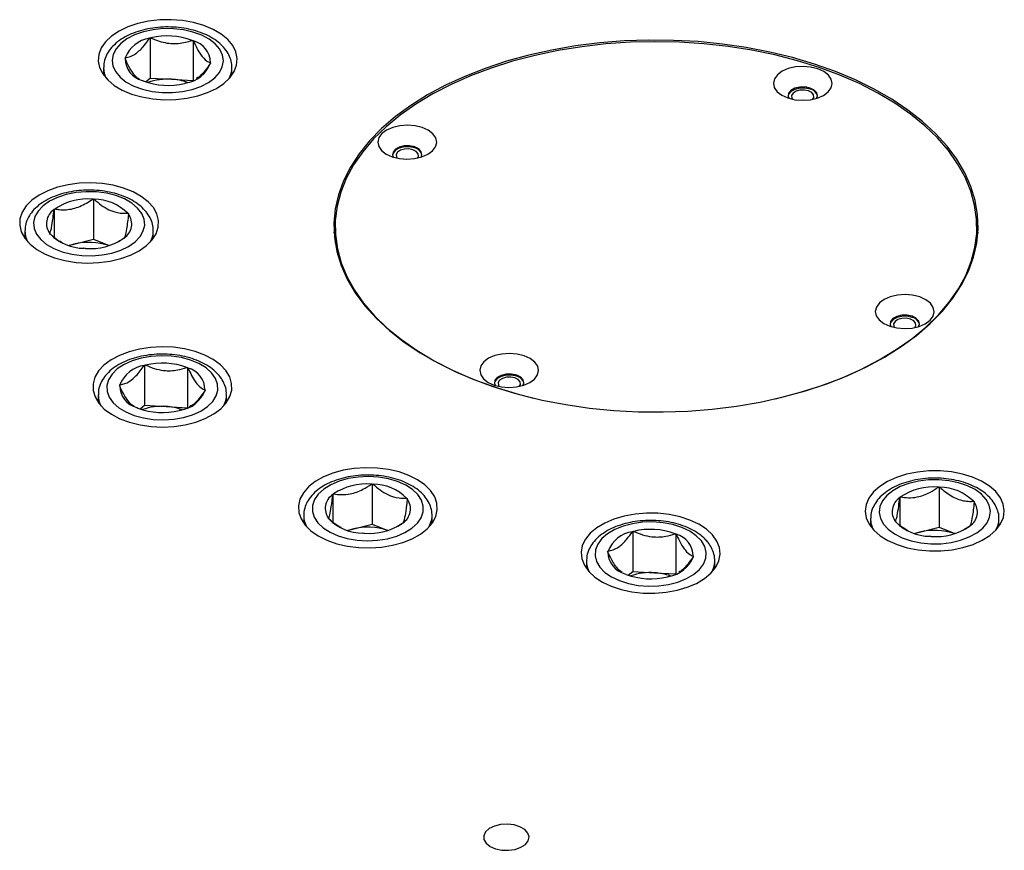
# Model space of a CAD drawing. Header units: millimetres. Extents: x 36 to 589, y 6 to 414.
# Tile 22 of 29: x 528 to 540, y 208 to 218. Entities that reach past the tile are written whole.
import ezdxf

# ---------------------------------------------------------------- set-up
doc = ezdxf.new("R2010")
doc.units = ezdxf.units.MM

msp = doc.modelspace()

# ---------------------------------------------------------------- linework, layer by layer
at = {"color": 7, "linetype": 'Continuous', "lineweight": 30}
for p, q in [((529.49165, 217.99103), (529.49823, 217.99628)), ((529.49823, 217.99628), (529.5094, 217.99562)), ((529.49823, 217.99628), (529.49823, 217.49547)), ((530.02313, 217.96533), (530.0343, 217.96467)), ((530.0343, 217.96467), (530.0389, 217.95876)), ((530.0343, 217.96467), (530.0343, 217.46421)), ((529.18277, 217.74408), (529.18935, 217.74934)), ((529.18738, 217.73817), (529.18277, 217.74408)), ((530.25492, 217.68086), (530.24834, 217.67561)), ((530.25032, 217.68678), (530.25492, 217.68086)), ((529.44096, 217.44968), (529.49823, 217.49547)), ((529.49823, 217.49547), (529.76627, 217.47966)), ((529.40339, 217.46027), (529.3988, 217.46619)), ((529.41457, 217.45961), (529.40339, 217.46027)), ((529.76627, 217.47966), (530.03357, 217.4639)), ((529.93946, 217.42866), (529.92829, 217.42932)), ((529.94604, 217.43392), (529.93946, 217.42866)), ((528.7831, 215.98482), (528.79334, 215.98747)), ((528.79334, 215.98747), (528.80245, 215.98368)), ((528.79334, 215.98747), (528.79334, 215.48666)), ((528.30057, 215.85366), (528.30171, 215.86011)), ((528.30171, 215.86011), (528.31196, 215.86276)), ((528.30171, 215.86011), (528.30171, 215.5098)), ((529.22111, 215.80916), (529.23022, 215.80536)), ((529.23022, 215.80536), (529.22907, 215.79891)), ((528.24696, 215.55064), (528.2481, 215.55709)), ((528.25606, 215.54685), (528.24696, 215.55064)), ((528.48564, 215.40694), (528.54752, 215.42298)), ((528.54752, 215.42298), (528.79334, 215.48666)), ((528.79334, 215.48666), (528.98753, 215.40571)), ((529.17546, 215.49589), (529.16521, 215.49324)), ((529.1766, 215.50235), (529.17546, 215.49589)), ((531.80494, 215.47596), (531.80556, 215.43525)), ((539.80431, 215.43525), (539.80494, 215.47596)), ((528.68383, 215.36853), (528.67473, 215.37233)), ((528.69408, 215.37119), (528.68383, 215.36853)), ((529.42455, 213.91171), (529.43113, 213.91697)), ((529.43113, 213.91697), (529.4423, 213.91631)), ((529.43113, 213.91697), (529.43113, 213.41615)), ((529.95603, 213.88602), (529.9672, 213.88536)), ((529.9672, 213.88536), (529.9718, 213.87944)), ((529.9672, 213.88536), (529.9672, 213.3849)), ((529.11567, 213.66476), (529.12225, 213.67002)), ((529.12028, 213.65885), (529.11567, 213.66476)), ((530.18782, 213.60155), (530.18124, 213.59629)), ((530.18322, 213.60746), (530.18782, 213.60155)), ((529.33629, 213.38095), (529.3317, 213.38687)), ((529.34747, 213.3803), (529.33629, 213.38095)), ((529.37385, 213.37036), (529.43113, 213.41615)), ((529.43113, 213.41615), (529.69917, 213.40035)), ((529.69917, 213.40035), (529.96647, 213.38459)), ((529.87236, 213.34934), (529.86119, 213.35)), ((529.87894, 213.3546), (529.87236, 213.34934)), ((532.25815, 212.43266), (532.2684, 212.43531)), ((532.2684, 212.43531), (532.27751, 212.43151)), ((532.2684, 212.43531), (532.2684, 211.9345)), ((539.32451, 212.39392), (539.33475, 212.39658)), ((539.33475, 212.39658), (539.34386, 212.39278)), ((539.33475, 212.39658), (539.33475, 211.89576)), ((531.77563, 212.3015), (531.77678, 212.30795)), ((531.77678, 212.30795), (531.78702, 212.3106)), ((531.77678, 212.30795), (531.77678, 211.95764)), ((532.69617, 212.257), (532.70528, 212.2532)), ((532.70528, 212.2532), (532.70414, 212.24675)), ((538.84198, 212.26276), (538.84312, 212.26922)), ((538.84312, 212.26922), (538.85337, 212.27187)), ((538.84312, 212.26922), (538.84312, 211.91764)), ((539.76252, 212.21826), (539.77163, 212.21447)), ((539.77163, 212.21447), (539.77048, 212.20802)), ((531.72202, 211.99848), (531.72316, 212.00494)), ((531.73113, 211.99469), (531.72202, 211.99848)), ((533.00951, 211.99182), (533.01321, 212.0234)), ((533.01321, 212.0234), (533.01365, 212.03875)), ((538.78837, 211.95975), (538.78951, 211.9662)), ((538.79748, 211.95595), (538.78837, 211.95975)), ((531.9607, 211.85479), (532.02259, 211.87082)), ((532.02259, 211.87082), (532.2684, 211.9345)), ((532.2684, 211.9345), (532.46259, 211.85355)), ((532.65052, 211.94374), (532.64028, 211.94108)), ((532.65167, 211.95019), (532.65052, 211.94374)), ((535.51064, 211.8385), (535.51722, 211.84376)), ((535.51722, 211.84376), (535.52839, 211.8431)), ((535.51722, 211.84376), (535.51722, 211.34295)), ((539.08894, 211.83208), (539.33475, 211.89576)), ((539.33475, 211.89576), (539.52894, 211.81482)), ((539.71687, 211.905), (539.70663, 211.90235)), ((539.71801, 211.91145), (539.71687, 211.905)), ((532.15889, 211.81638), (532.14979, 211.82017)), ((532.16914, 211.81903), (532.15889, 211.81638)), ((536.04211, 211.81281), (536.05329, 211.81215)), ((536.05329, 211.81215), (536.05789, 211.80624)), ((536.05329, 211.81215), (536.05329, 211.31169)), ((539.02705, 211.81605), (539.08894, 211.83208)), ((539.22524, 211.77764), (539.21614, 211.78144)), ((539.23549, 211.7803), (539.22524, 211.77764)), ((535.20176, 211.59156), (535.20834, 211.59682)), ((535.20636, 211.58564), (535.20176, 211.59156)), ((536.27391, 211.52834), (536.26733, 211.52308)), ((536.26931, 211.53426), (536.27391, 211.52834)), ((536.5377, 211.46456), (536.53783, 211.47285)), ((535.42238, 211.30775), (535.41778, 211.31366)), ((535.43355, 211.30709), (535.42238, 211.30775)), ((535.45994, 211.29716), (535.51722, 211.34295)), ((535.51722, 211.34295), (535.78525, 211.32714)), ((535.78525, 211.32714), (536.05255, 211.31138)), ((535.95845, 211.27614), (535.94728, 211.2768)), ((535.96503, 211.2814), (535.95845, 211.27614))]:
    msp.add_line(p, q, dxfattribs=at)
at = {"color": 7, "linetype": 'Continuous', "lineweight": 30, "flags": 128}
for points in [[(530.32583, 217.36624), (530.41937, 217.42878), (530.4938, 217.49936), (530.5471, 217.57605), (530.5778, 217.65676), (530.58507, 217.73928), (530.56872, 217.82137), (530.52918, 217.90079), (530.46754, 217.97537), (530.38547, 218.04307), (530.28523, 218.10205), (530.16953, 218.15071), (530.04154, 218.1877), (529.90475, 218.21203), (529.76288, 218.22303), (529.61982, 218.22039), (529.47946, 218.20421), (529.34562, 218.1749), (529.22197, 218.13328), (529.11187, 218.08048), (529.01833, 218.01793), (528.94389, 217.94735), (528.89059, 217.87066), (528.85989, 217.78995), (528.85262, 217.70743), (528.86898, 217.62534), (528.90851, 217.54592), (528.97015, 217.47134), (529.05222, 217.40364), (529.15247, 217.34466), (529.26817, 217.29601), (529.39616, 217.25902), (529.53295, 217.23469), (529.67481, 217.22369), (529.81788, 217.22632), (529.95824, 217.24251), (530.09207, 217.27181), (530.21573, 217.31343), (530.32583, 217.36624)], [(529.6484, 217.31429), (529.77634, 217.3136), (529.90232, 217.32649), (530.02205, 217.35252), (530.13146, 217.39081), (530.22682, 217.44006), (530.30488, 217.49858), (530.36298, 217.56439), (530.39915, 217.63524), (530.41215, 217.70872), (530.40154, 217.78232), (530.36768, 217.85355), (530.31173, 217.91997), (530.23559, 217.97933), (530.14185, 218.0296), (530.03371, 218.06907), (529.91484, 218.0964), (529.7893, 218.11065), (529.66136, 218.11135), (529.53538, 218.09846), (529.41564, 218.07242), (529.30623, 218.03413), (529.21087, 217.98488), (529.13281, 217.92636), (529.07471, 217.86056), (529.03855, 217.78971), (529.02555, 217.71623), (529.03615, 217.64262), (529.07001, 217.57139), (529.12596, 217.50497), (529.2021, 217.44561), (529.29585, 217.39534), (529.40399, 217.35587), (529.52286, 217.32854), (529.6484, 217.31429)], [(534.80223, 217.89551), (534.50744, 217.84461), (534.22025, 217.78084), (533.94237, 217.70456), (533.67542, 217.61622), (533.42096, 217.51635), (533.1805, 217.40552), (532.95544, 217.28439), (532.74709, 217.15368), (532.5567, 217.01414), (532.38536, 216.86659), (532.23409, 216.71191), (532.10378, 216.55099), (531.99519, 216.38479), (531.90895, 216.21428), (531.84558, 216.04046), (531.80544, 215.86434), (531.78877, 215.68697), (531.79568, 215.50939), (531.8261, 215.33263), (531.87988, 215.15773), (531.9567, 214.98573), (532.05609, 214.81762), (532.17749, 214.6544), (532.32017, 214.49702), (532.4833, 214.34641), (532.66593, 214.20344), (532.86697, 214.06898), (533.08526, 213.94378), (533.31951, 213.82861), (533.56834, 213.72412), (533.8303, 213.63093), (534.10384, 213.54959), (534.38737, 213.48058), (534.67922, 213.42431), (534.97768, 213.38109), (535.28098, 213.35119), (535.58737, 213.33479), (535.89503, 213.33196), (536.20216, 213.34275), (536.50696, 213.36707), (536.80764, 213.40479), (537.10243, 213.45569), (537.38961, 213.51947), (537.6675, 213.59575), (537.93445, 213.68409), (538.18891, 213.78396), (538.42937, 213.89479), (538.65444, 214.01591), (538.86278, 214.14663), (539.05317, 214.28617), (539.22451, 214.43372), (539.37577, 214.5884), (539.50609, 214.74931), (539.61468, 214.91551), (539.70092, 215.08603), (539.76429, 215.25985), (539.80443, 215.43596), (539.82109, 215.61333), (539.81419, 215.79092), (539.78377, 215.96768), (539.72999, 216.14257), (539.65317, 216.31458), (539.55378, 216.48269), (539.43238, 216.64591), (539.2897, 216.80329), (539.12657, 216.9539), (538.94394, 217.09686), (538.7429, 217.23133), (538.52461, 217.35652), (538.29036, 217.4717), (538.04153, 217.57619), (537.77957, 217.66938), (537.50602, 217.75071), (537.22249, 217.81972), (536.93065, 217.876), (536.63219, 217.91921), (536.32889, 217.94911), (536.0225, 217.96552), (535.71484, 217.96834), (535.40771, 217.95756), (535.10291, 217.93324), (534.80223, 217.89551)], [(537.83774, 217.628), (537.56807, 217.71199), (537.28804, 217.78383), (536.99932, 217.84307), (536.70359, 217.88939), (536.40258, 217.9225), (536.09807, 217.94221), (535.79183, 217.9484), (535.48568, 217.94105), (535.18139, 217.92019), (534.88077, 217.88594), (534.58557, 217.83851), (534.29752, 217.77817), (534.01832, 217.70528), (533.74961, 217.62027), (533.49296, 217.52363), (533.24987, 217.41593), (533.02178, 217.29781), (532.81002, 217.16995), (532.61584, 217.03311), (532.44037, 216.88809), (532.28465, 216.73574), (532.14958, 216.57696), (532.03597, 216.41268), (531.94447, 216.24385), (531.87563, 216.07148), (531.82985, 215.89657), (531.80739, 215.72015), (531.80839, 215.54326), (531.83285, 215.36693), (531.88062, 215.1922), (531.95141, 215.0201), (532.04482, 214.85162), (532.1603, 214.68777), (532.29716, 214.5295), (532.45461, 214.37774), (532.63172, 214.23339), (532.82746, 214.09729), (533.04066, 213.97024), (533.27008, 213.85298), (533.51439, 213.7462), (533.77213, 213.65054), (534.0418, 213.56654), (534.27898, 213.50475)], [(537.8208, 217.61142), (537.73272, 217.63305), (537.63794, 217.64079), (537.54293, 217.6341), (537.45414, 217.61343), (537.37766, 217.58021), (537.31867, 217.5367), (537.2812, 217.48585), (537.26781, 217.43113), (537.2794, 217.37628), (537.31519, 217.32503), (537.37273, 217.28088), (537.44812, 217.24682), (537.5362, 217.22519), (537.63097, 217.21746), (537.72599, 217.22415), (537.81477, 217.24481), (537.89126, 217.27804), (537.95024, 217.32155), (537.98771, 217.3724), (538.0011, 217.42711), (537.98952, 217.48197), (537.95372, 217.53321), (537.89618, 217.57737), (537.8208, 217.61142)], [(537.29442, 213.49618), (537.31235, 213.50036), (537.59154, 213.57325), (537.86026, 213.65827), (538.11691, 213.75491), (538.36, 213.8626), (538.58809, 213.98073), (538.79985, 214.10859), (538.99403, 214.24543), (539.1695, 214.39044), (539.32522, 214.54279), (539.46029, 214.70157), (539.5739, 214.86586), (539.6654, 215.03468), (539.73424, 215.20705), (539.78002, 215.38196), (539.80248, 215.55838), (539.80148, 215.73527), (539.77702, 215.9116), (539.72925, 216.08633), (539.65846, 216.25844), (539.56505, 216.42691), (539.44957, 216.59076), (539.31271, 216.74903), (539.15526, 216.90079), (538.97814, 217.04514), (538.78242, 217.18124), (538.56921, 217.30829), (538.33979, 217.42556), (538.09548, 217.53233), (537.83774, 217.628)], [(537.72763, 217.35697), (537.6643, 217.37024), (537.59694, 217.36941), (537.53465, 217.35459), (537.48584, 217.32778), (537.4571, 217.2926), (537.45153, 217.27288)], [(537.72763, 217.37058), (537.6643, 217.38385), (537.59694, 217.38302), (537.53465, 217.3682), (537.48584, 217.34139), (537.4571, 217.30622), (537.45231, 217.26742), (537.46294, 217.24204)], [(537.80597, 217.24204), (537.81733, 217.27191), (537.80968, 217.31055), (537.77837, 217.34499), (537.72763, 217.37058)], [(537.59951, 217.34408), (537.55029, 217.3304), (537.51388, 217.30689), (537.49584, 217.27712), (537.49889, 217.24564), (537.50871, 217.23029)], [(537.76021, 217.23029), (537.77308, 217.2545), (537.77002, 217.28599), (537.74633, 217.3144), (537.7056, 217.33542), (537.65405, 217.34584), (537.59951, 217.34408)], [(532.89082, 216.87773), (532.80274, 216.89936), (532.70796, 216.90709), (532.61294, 216.9004), (532.52416, 216.87974), (532.44767, 216.84652), (532.38869, 216.803), (532.35122, 216.75215), (532.33782, 216.69744), (532.34942, 216.64259), (532.3852, 216.59134), (532.44275, 216.54718), (532.51814, 216.51313), (532.60622, 216.4915), (532.70099, 216.48377), (532.79601, 216.49046), (532.88478, 216.51112), (532.96127, 216.54434), (533.02026, 216.58786), (533.05773, 216.6387), (533.07113, 216.69342), (533.05953, 216.74827), (533.02374, 216.79952), (532.96619, 216.84367), (532.89082, 216.87773)], [(532.79765, 216.62327), (532.73432, 216.63654), (532.66696, 216.63572), (532.60466, 216.62089), (532.55585, 216.59408), (532.52711, 216.55891), (532.52152, 216.53892)], [(532.79765, 216.63688), (532.73432, 216.65016), (532.66696, 216.64933), (532.60466, 216.63451), (532.55585, 216.6077), (532.52711, 216.57252), (532.52233, 216.53372), (532.53296, 216.50834)], [(532.87599, 216.50834), (532.88734, 216.53821), (532.8797, 216.57685), (532.84839, 216.61129), (532.79765, 216.63688)], [(532.66953, 216.61038), (532.62031, 216.5967), (532.5839, 216.57319), (532.56585, 216.54343), (532.56891, 216.51194), (532.57873, 216.49659)], [(532.83022, 216.49659), (532.8431, 216.52081), (532.84004, 216.55229), (532.81635, 216.58071), (532.77563, 216.60173), (532.72406, 216.61214), (532.66953, 216.61038)], [(529.57356, 215.55482), (529.60039, 215.63598), (529.60372, 215.71859), (529.58346, 215.80039), (529.54015, 215.87915), (529.47496, 215.95271), (529.3897, 216.01908), (529.28668, 216.07645), (529.1687, 216.12324), (529.03899, 216.15819), (528.90109, 216.18033), (528.75876, 216.18907), (528.61587, 216.18416), (528.47633, 216.16575), (528.34395, 216.13433), (528.22233, 216.09075), (528.11479, 216.03622), (528.02427, 215.97221), (527.95323, 215.90047), (527.90362, 215.82296), (527.87678, 215.7418), (527.87345, 215.65919), (527.89372, 215.57739), (527.93703, 215.49863), (528.00221, 215.42506), (528.08747, 215.35869), (528.1905, 215.30133), (528.30847, 215.25454), (528.43818, 215.21959), (528.57608, 215.19745), (528.71842, 215.18871), (528.8613, 215.19361), (529.00084, 215.21203), (529.13322, 215.24345), (529.25484, 215.28702), (529.36238, 215.34156), (529.4529, 215.40557), (529.52394, 215.47731), (529.57356, 215.55482)], [(529.02245, 215.31283), (529.13385, 215.34916), (529.23179, 215.39669), (529.31293, 215.4538), (529.37452, 215.51854), (529.41445, 215.58871), (529.43136, 215.66192), (529.42468, 215.73568), (529.39464, 215.80748), (529.34226, 215.87487), (529.26932, 215.93555), (529.1783, 215.98746), (529.07232, 216.02884), (528.95496, 216.05826), (528.83024, 216.07474), (528.7024, 216.07771), (528.57579, 216.06707), (528.45472, 216.04317), (528.34332, 216.00684), (528.24538, 215.95932), (528.16424, 215.90221), (528.10266, 215.83747), (528.06273, 215.7673), (528.04581, 215.69408), (528.05249, 215.62032), (528.08253, 215.54853), (528.13492, 215.48114), (528.20786, 215.42046), (528.29887, 215.36854), (528.40486, 215.32717), (528.52221, 215.29774), (528.64693, 215.28126), (528.77477, 215.27829), (528.90138, 215.28894), (529.02245, 215.31283)], [(531.80605, 215.69394), (531.80544, 215.69015), (531.7911, 215.56306)], [(539.81877, 215.56306), (539.81419, 215.61672), (539.80381, 215.69394)], [(528.54752, 215.42298), (528.49359, 215.40648), (528.49063, 215.40541)], [(539.09173, 214.76541), (539.00365, 214.78704), (538.90888, 214.79477), (538.81386, 214.78808), (538.72508, 214.76742), (538.6486, 214.7342), (538.58961, 214.69068), (538.55214, 214.63983), (538.53875, 214.58512), (538.55033, 214.53026), (538.58613, 214.47902), (538.64367, 214.43486), (538.71905, 214.40081), (538.80713, 214.37918), (538.90191, 214.37144), (538.99692, 214.37813), (539.08571, 214.3988), (539.16219, 214.43202), (539.22118, 214.47553), (539.25865, 214.52638), (539.27204, 214.5811), (539.26045, 214.63595), (539.22466, 214.6872), (539.16712, 214.73135), (539.09173, 214.76541)], [(538.99856, 214.52456), (538.93523, 214.53783), (538.86787, 214.537), (538.80559, 214.52219), (538.75677, 214.49537), (538.72803, 214.4602), (538.72324, 214.4214), (538.73388, 214.39602)], [(538.99856, 214.51095), (538.93523, 214.52422), (538.86787, 214.52339), (538.80559, 214.50857), (538.75677, 214.48176), (538.72803, 214.44658), (538.72244, 214.4266)], [(538.87044, 214.49806), (538.82123, 214.48438), (538.78482, 214.46087), (538.76677, 214.43111), (538.76983, 214.39962), (538.77964, 214.38427)], [(539.03114, 214.38427), (539.04401, 214.40849), (539.04096, 214.43997), (539.01727, 214.46839), (538.97654, 214.4894), (538.92498, 214.49982), (538.87044, 214.49806)], [(539.0769, 214.39602), (539.08827, 214.42589), (539.08062, 214.46453), (539.04931, 214.49897), (538.99856, 214.52456)], [(530.49097, 213.76894), (530.44392, 213.84698), (530.37525, 213.91948), (530.28685, 213.98447), (530.18113, 214.04017), (530.06096, 214.08507), (529.92964, 214.11794), (529.79073, 214.13788), (529.64804, 214.14435), (529.50544, 214.13718), (529.36684, 214.11655), (529.236, 214.08303), (529.11651, 214.03754), (529.01161, 213.98132), (528.92418, 213.91589), (528.85659, 213.84305), (528.8107, 213.76478), (528.78774, 213.68322), (528.78835, 213.60059), (528.81252, 213.51915), (528.85958, 213.44111), (528.92824, 213.3686), (529.01664, 213.30361), (529.12237, 213.24791), (529.24253, 213.20301), (529.37385, 213.17014), (529.51276, 213.1502), (529.65546, 213.14373), (529.79806, 213.15091), (529.93666, 213.17153), (530.0675, 213.20505), (530.18699, 213.25054), (530.29189, 213.30677), (530.37931, 213.37219), (530.4469, 213.44503), (530.4928, 213.5233), (530.51575, 213.60486), (530.51514, 213.68749), (530.49097, 213.76894)], [(534.16175, 214.03171), (534.07367, 214.05334), (533.97889, 214.06107), (533.88388, 214.05438), (533.7951, 214.03372), (533.71861, 214.0005), (533.65963, 213.95698), (533.62216, 213.90613), (533.60876, 213.85142), (533.62036, 213.79657), (533.65614, 213.74532), (533.71369, 213.70116), (533.78907, 213.66711), (533.87715, 213.64548), (533.97193, 213.63775), (534.06694, 213.64444), (534.15572, 213.6651), (534.23221, 213.69832), (534.2912, 213.74184), (534.32867, 213.79269), (534.34206, 213.8474), (534.33047, 213.90225), (534.29468, 213.9535), (534.23713, 213.99766), (534.16175, 214.03171)], [(530.21386, 213.39884), (530.27887, 213.46246), (530.32252, 213.53189), (530.34334, 213.60477), (530.34059, 213.67861), (530.3144, 213.75091), (530.26563, 213.81919), (530.19597, 213.88115), (530.10777, 213.93465), (530.00403, 213.97789), (529.88831, 214.00939), (529.76452, 214.02808), (529.6369, 214.03332), (529.50978, 214.02493), (529.3875, 214.0032), (529.27421, 213.96887), (529.17379, 213.92311), (529.08964, 213.86747), (529.02463, 213.80385), (528.98097, 213.73442), (528.96016, 213.66154), (528.9629, 213.5877), (528.9891, 213.5154), (529.03786, 213.44712), (529.10753, 213.38516), (529.19573, 213.33166), (529.29946, 213.28842), (529.41519, 213.25692), (529.53897, 213.23823), (529.66659, 213.23299), (529.79371, 213.24138), (529.916, 213.26311), (530.02928, 213.29744), (530.12971, 213.34321), (530.21386, 213.39884)], [(534.06858, 213.79086), (534.00525, 213.80414), (533.9379, 213.80331), (533.8756, 213.78849), (533.82679, 213.76168), (533.79805, 213.7265), (533.79326, 213.6877), (533.8039, 213.66232)], [(534.06858, 213.77725), (534.00525, 213.79053), (533.9379, 213.7897), (533.8756, 213.77488), (533.82679, 213.74807), (533.79805, 213.71289), (533.79246, 213.69291)], [(533.94047, 213.76436), (533.89124, 213.75068), (533.85484, 213.72717), (533.83679, 213.69741), (533.83984, 213.66592), (533.84966, 213.65057)], [(534.10116, 213.65057), (534.11404, 213.67479), (534.11098, 213.70628), (534.08729, 213.73469), (534.04656, 213.7557), (533.995, 213.76613), (533.94047, 213.76436)], [(534.14693, 213.66232), (534.15828, 213.69219), (534.15064, 213.73084), (534.11933, 213.76528), (534.06858, 213.79086)], [(532.83227, 212.48713), (532.72392, 212.54113), (532.60166, 212.5841), (532.46882, 212.61487), (532.32901, 212.63259), (532.18606, 212.63679), (532.04386, 212.62735), (531.90629, 212.60453), (531.7771, 212.56894), (531.65983, 212.52157), (531.55766, 212.46369), (531.47338, 212.3969), (531.4093, 212.32301), (531.36716, 212.24405), (531.3481, 212.16215), (531.35266, 212.07956), (531.3807, 211.99853), (531.43147, 211.92127), (531.50357, 211.84989), (531.59503, 211.78633), (531.70338, 211.73233), (531.82564, 211.68936), (531.95848, 211.65859), (532.09829, 211.64086), (532.24124, 211.63667), (532.38344, 211.64611), (532.52101, 211.66893), (532.6502, 211.70452), (532.76747, 211.75189), (532.86964, 211.80977), (532.95392, 211.87656), (533.018, 211.95044), (533.06014, 212.02941), (533.0792, 212.11131), (533.07464, 212.1939), (533.0466, 212.27493), (532.99583, 212.35219), (532.92373, 212.42357), (532.83227, 212.48713)], [(539.06365, 212.58247), (538.92847, 212.5553), (538.80287, 212.51567), (538.69029, 212.46463), (538.5938, 212.4036), (538.51602, 212.33423), (538.45909, 212.25842), (538.42455, 212.17823), (538.41334, 212.09585), (538.42577, 212.01353), (538.4615, 211.93352), (538.51956, 211.85799), (538.59836, 211.789), (538.69576, 211.72845), (538.80909, 211.67798), (538.93526, 211.63896), (539.07085, 211.61247), (539.21213, 211.59921), (539.35526, 211.59957), (539.49635, 211.61352), (539.63153, 211.64068), (539.75713, 211.68032), (539.8697, 211.73136), (539.9662, 211.79239), (540.04397, 211.86176), (540.10091, 211.93757), (540.13545, 212.01776), (540.14666, 212.10014), (540.13423, 212.18246), (540.09849, 212.26247), (540.04043, 212.338), (539.96164, 212.40698), (539.86424, 212.46754), (539.75091, 212.51801), (539.62473, 212.55703), (539.48915, 212.58352), (539.34786, 212.59677), (539.20473, 212.59642), (539.06365, 212.58247)], [(532.90339, 212.08517), (532.9046, 212.15903), (532.88227, 212.23176), (532.83717, 212.30088), (532.77084, 212.36404), (532.68553, 212.41909), (532.58416, 212.46415), (532.47017, 212.49769), (532.34744, 212.51858), (532.22016, 212.52608), (532.09265, 212.51996), (531.96927, 212.50041), (531.85421, 212.46811), (531.75139, 212.42415), (531.6643, 212.37004), (531.59593, 212.30761), (531.54859, 212.23899), (531.5239, 212.16651), (531.5227, 212.09266), (531.54504, 212.01993), (531.59013, 211.95081), (531.65646, 211.88765), (531.74176, 211.8326), (531.84314, 211.78754), (531.95713, 211.75399), (532.07986, 211.73311), (532.20714, 211.72561), (532.33465, 211.73173), (532.45803, 211.75128), (532.5731, 211.78358), (532.67592, 211.82754), (532.76299, 211.88165), (532.83137, 211.94408), (532.87871, 212.0127), (532.90339, 212.08517)], [(539.68588, 212.41161), (539.57568, 212.44914), (539.45541, 212.47434), (539.32917, 212.48635), (539.20126, 212.48477), (539.07602, 212.46965), (538.95773, 212.4415), (538.85042, 212.40128), (538.75773, 212.35036), (538.68284, 212.29048), (538.62827, 212.22367), (538.5959, 212.15221), (538.58683, 212.07854), (538.60135, 212.00515), (538.63899, 211.93456), (538.69846, 211.86916), (538.77774, 211.81119), (538.87411, 211.76261), (538.98431, 211.72508), (539.10458, 211.69988), (539.23082, 211.68786), (539.35874, 211.68944), (539.48397, 211.70457), (539.60226, 211.73272), (539.70957, 211.77294), (539.80226, 211.82386), (539.87716, 211.88374), (539.93173, 211.95055), (539.96409, 212.022), (539.97317, 212.09568), (539.95864, 212.16906), (539.921, 212.23966), (539.86153, 212.30505), (539.78226, 212.36303), (539.68588, 212.41161)], [(532.97603, 211.89879), (532.9833, 211.91275), (533.00951, 211.99182)], [(535.97008, 212.05285), (535.82948, 212.06835), (535.68638, 212.07027), (535.54469, 212.05857), (535.40826, 212.03357), (535.28082, 211.99594), (535.16586, 211.94672), (535.06649, 211.88724), (534.98543, 211.81914), (534.9249, 211.74426), (534.88654, 211.66465), (534.8714, 211.58248), (534.8799, 211.49999), (534.9118, 211.41944), (534.96623, 211.34302), (535.04171, 211.27281), (535.13617, 211.21073), (535.24706, 211.15847), (535.37132, 211.11746), (535.50558, 211.08882), (535.64618, 211.07333), (535.78928, 211.0714), (535.93098, 211.0831), (536.06741, 211.10811), (536.19485, 211.14574), (536.30981, 211.19495), (536.40918, 211.25443), (536.49024, 211.32254), (536.55077, 211.39742), (536.58913, 211.47702), (536.60426, 211.55919), (536.59577, 211.64168), (536.56387, 211.72223), (536.50944, 211.79866), (536.43396, 211.86887), (536.33949, 211.93095), (536.22861, 211.9832), (536.10434, 212.02421), (535.97008, 212.05285)], [(536.3704, 211.72382), (536.30746, 211.78813), (536.22514, 211.84467), (536.12622, 211.89151), (536.01407, 211.92707), (535.89251, 211.95012), (535.76569, 211.95988), (535.63792, 211.95603), (535.51355, 211.93868), (535.39682, 211.90844), (535.2917, 211.86634), (535.20178, 211.8138), (535.13011, 211.75261), (535.07913, 211.68486), (535.05059, 211.61286), (535.04545, 211.53906), (535.06388, 211.46597), (535.10527, 211.39608), (535.16821, 211.33177), (535.25053, 211.27523), (535.34945, 211.22839), (535.4616, 211.19284), (535.58316, 211.16979), (535.70998, 211.16002), (535.83775, 211.16388), (535.96212, 211.18122), (536.07885, 211.21146), (536.18397, 211.25357), (536.27389, 211.30611), (536.34556, 211.36729), (536.39654, 211.43504), (536.42508, 211.50704), (536.43022, 211.58084), (536.41179, 211.65393), (536.3704, 211.72382)], [(532.02259, 211.87082), (531.96865, 211.85432), (531.96569, 211.85326)], [(539.08894, 211.83208), (539.035, 211.81558), (539.03204, 211.81452)], [(533.86841, 208.18711), (533.79068, 208.16803), (533.72615, 208.13658), (533.68054, 208.09555), (533.65791, 208.04857), (533.66026, 207.99984), (533.6874, 207.95367), (533.7369, 207.91416), (533.80438, 207.88484), (533.88382, 207.8683), (533.96819, 207.86601), (534.04997, 207.87819), (534.12191, 207.90373), (534.1776, 207.94038), (534.21211, 207.98488), (534.22236, 208.03328), (534.20745, 208.08127), (534.1687, 208.12459), (534.10955, 208.15939), (534.03526, 208.18258), (533.95242, 208.1921), (533.86841, 208.18711)]]:
    msp.add_lwpolyline(points, dxfattribs=at)
at = {"color": 7, "linetype": 'Continuous', "lineweight": 30}
for centre, radius, start, end in [((529.54833, 217.61023), 0.38499, 98.465763, 158.818253), ((529.71734, 217.15067), 0.87016, 69.425942, 103.825235), ((529.96633, 217.68419), 0.284, 0.523179, 75.195325), ((529.47136, 217.74075), 0.28399, 180.521779, 255.196724), ((529.20827, 217.62809), 0.28942, 180.070544, 209.537504), ((529.88936, 217.81471), 0.38499, 278.4655, 338.818404), ((530.22689, 217.62875), 0.29195, 330.594167, 359.826428), ((529.71538, 216.74106), 0.74036, 86.058498, 109.282871), ((529.72036, 218.27427), 0.87016, 249.425967, 283.825251), ((529.72942, 216.76854), 0.71208, 70.526088, 87.033918), ((537.70656, 217.24453), 0.11439, 14.347853, 79.386767), ((532.77665, 216.51097), 0.11425, 14.162873, 79.410772), ((528.72227, 215.24927), 0.73806, 85.272436, 123.775099), ((528.7976, 215.3826), 0.6011, 45.205433, 89.537697), ((528.41426, 215.68062), 0.20705, 123.305199, 216.628107), ((529.06291, 215.67539), 0.20705, 303.306159, 36.627147), ((528.22792, 215.59354), 0.2893, 179.549608, 209.531991), ((528.67957, 215.97339), 0.60108, 225.204585, 269.538545), ((529.24542, 215.59484), 0.29327, 330.616309, 357.983511), ((528.73771, 214.68123), 0.76574, 71.037051, 104.381328), ((528.75491, 216.10673), 0.73805, 265.272259, 303.774868), ((538.97757, 214.39864), 0.11426, 14.168447, 79.410977), ((529.65024, 213.07136), 0.87016, 69.425928, 103.825259), ((529.48123, 213.53091), 0.38499, 98.465766, 158.818194), ((529.89923, 213.60487), 0.284, 0.523152, 75.195365), ((534.0476, 213.66496), 0.11423, 14.16115, 79.418273), ((529.40427, 213.66144), 0.284, 180.52312, 255.195371), ((529.82226, 213.7354), 0.38499, 278.46558, 338.818352), ((529.14177, 213.54904), 0.29007, 181.081647, 209.523326), ((530.16015, 213.54927), 0.29155, 330.587605, 0.42571), ((529.65326, 214.19496), 0.87016, 249.425935, 283.825253), ((529.64826, 212.66183), 0.74027, 86.05713, 109.284191), ((529.66232, 212.68922), 0.71208, 70.526128, 87.033914), ((532.19732, 211.69715), 0.73801, 85.271393, 123.775751), ((532.27269, 211.83052), 0.60102, 45.202293, 89.54084), ((539.26367, 211.65841), 0.73803, 85.271684, 123.775443), ((539.33902, 211.79173), 0.60107, 45.204548, 89.538595), ((531.88932, 212.12846), 0.20704, 123.305101, 216.628205), ((532.53797, 212.12323), 0.20705, 303.306051, 36.627219), ((538.95568, 212.08972), 0.20705, 123.307224, 216.626082), ((539.60433, 212.08449), 0.20704, 303.303281, 36.630025), ((531.70421, 212.0419), 0.29062, 181.495978, 209.50289), ((532.15463, 212.42123), 0.60107, 225.204568, 269.538568), ((538.76887, 212.00249), 0.28882, 179.192779, 209.550741), ((539.78709, 212.00382), 0.29299, 330.612185, 358.401364), ((532.21278, 211.12904), 0.76577, 71.037659, 104.380683), ((532.22997, 212.55457), 0.73805, 265.272259, 303.774868), ((535.56731, 211.45772), 0.38498, 98.465538, 158.818655), ((535.73632, 210.99815), 0.87016, 69.425915, 103.825262), ((539.22097, 212.38246), 0.60105, 225.203404, 269.539726), ((539.27913, 211.09031), 0.76577, 71.03766, 104.380669), ((539.29633, 212.51581), 0.73802, 265.271618, 303.775577), ((535.98532, 211.53166), 0.284, 0.523179, 75.195325), ((535.22764, 211.47572), 0.28982, 180.531121, 209.525144), ((535.49035, 211.58824), 0.284, 180.52307, 255.195434), ((535.90835, 211.66219), 0.38498, 278.465448, 338.818744), ((536.2444, 211.47691), 0.29357, 330.621348, 357.589883), ((535.73934, 212.12175), 0.87016, 249.425915, 283.825262), ((535.73435, 210.58862), 0.74027, 86.057161, 109.284208), ((535.74841, 210.61602), 0.71208, 70.526088, 87.033918)]:
    msp.add_arc(centre, radius, start, end, dxfattribs=at)
for points, knots in [([(530.51622, 217.62867), (530.51677, 217.63997), (530.51868, 217.67932), (530.49973, 217.74573), (530.46152, 217.82382), (530.40366, 217.89593), (530.3283, 217.96125), (530.23604, 218.01829), (530.12942, 218.0652), (530.01179, 218.10059), (529.88669, 218.12361), (529.75742, 218.13388), (529.62723, 218.13124), (529.4993, 218.11574), (529.37674, 218.08759), (529.26252, 218.04713), (529.15947, 217.99474), (529.07061, 217.93094), (529.00132, 217.85919), (528.95189, 217.77989), (528.9231, 217.70276), (528.92153, 217.65051), (528.92087, 217.62844)], [0, 0, 0, 0, 0.019406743, 0.067598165, 0.115862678, 0.165463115, 0.216931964, 0.269905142, 0.3235836, 0.377276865, 0.430805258, 0.484196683, 0.5375448, 0.590965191, 0.644549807, 0.698433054, 0.752721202, 0.807433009, 0.86215703, 0.910431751, 0.962185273, 1, 1, 1, 1]), ([(529.18935, 217.74934), (529.21021, 217.75315), (529.25262, 217.76092), (529.3323, 217.80298), (529.41574, 217.88369), (529.46932, 217.95945), (529.49165, 217.99103)], [0, 0, 0, 0, 0.21736984, 0.44192847, 0.76740574, 1, 1, 1, 1]), ([(529.5094, 217.99562), (529.52883, 217.98715), (529.60685, 217.95311), (529.75435, 217.91588), (529.91208, 217.93076), (529.99573, 217.9568), (530.02313, 217.96533)], [0, 0, 0, 0, 0.12038301, 0.48355286, 0.8308268, 1, 1, 1, 1]), ([(530.0389, 217.95876), (530.05349, 217.92713), (530.08315, 217.86283), (530.13887, 217.76951), (530.19723, 217.70842), (530.2347, 217.69315), (530.25032, 217.68678)], [0, 0, 0, 0, 0.21736038, 0.44193188, 0.76740864, 1, 1, 1, 1]), ([(529.36573, 217.48243), (529.36199, 217.48413), (529.34305, 217.49275), (529.29866, 217.53527), (529.24049, 217.623), (529.203, 217.70429), (529.18738, 217.73817)], [0, 0, 0, 0, 0.06600399, 0.33400417, 0.72242415, 1, 1, 1, 1]), ([(530.24834, 217.67561), (530.22751, 217.64642), (530.18515, 217.58707), (530.12442, 217.51765), (530.08657, 217.49631), (530.07206, 217.48813)], [0, 0, 0, 0, 0.37376592, 0.75994225, 1, 1, 1, 1]), ([(529.53583, 215.58289), (529.53657, 215.59929), (529.53857, 215.64378), (529.51827, 215.71505), (529.47889, 215.79287), (529.42026, 215.86469), (529.34406, 215.92967), (529.25106, 215.98627), (529.14385, 216.03267), (529.02579, 216.06748), (528.90041, 216.08992), (528.77103, 216.09957), (528.64087, 216.09633), (528.51312, 216.08023), (528.39089, 216.05149), (528.27714, 216.01046), (528.17468, 215.95752), (528.08657, 215.8932), (528.01814, 215.82102), (527.9698, 215.74143), (527.9425, 215.6665), (527.94146, 215.61672), (527.94105, 215.59707)], [0, 0, 0, 0, 0.02801834, 0.0759742, 0.12404945, 0.17350048, 0.22481339, 0.27758998, 0.3310323, 0.38446871, 0.43773822, 0.49087603, 0.54397762, 0.59714985, 0.65049729, 0.70414511, 0.75820135, 0.81267179, 0.86711857, 0.91507591, 0.96647404, 1, 1, 1, 1]), ([(528.31196, 215.86276), (528.32977, 215.86005), (528.40132, 215.84915), (528.5366, 215.85566), (528.68125, 215.91731), (528.75797, 215.96816), (528.7831, 215.98482)], [0, 0, 0, 0, 0.12038441, 0.48354766, 0.83082197, 1, 1, 1, 1]), ([(528.80245, 215.98368), (528.83133, 215.95877), (528.89007, 215.90814), (529.00041, 215.84052), (529.11598, 215.80633), (529.19018, 215.80833), (529.22111, 215.80916)], [0, 0, 0, 0, 0.21735721, 0.4419281, 0.76740515, 1, 1, 1, 1]), ([(528.2481, 215.55709), (528.25172, 215.5647), (528.25908, 215.58016), (528.27291, 215.63669), (528.2874, 215.73254), (528.2967, 215.81803), (528.30057, 215.85366)], [0, 0, 0, 0, 0.21735591, 0.44193009, 0.7674098, 1, 1, 1, 1]), ([(529.22907, 215.79891), (529.22545, 215.76559), (529.21809, 215.69783), (529.20426, 215.59804), (529.18978, 215.53016), (529.18048, 215.51053), (529.1766, 215.50235)], [0, 0, 0, 0, 0.21735591, 0.44193009, 0.7674098, 1, 1, 1, 1]), ([(528.40414, 215.44166), (528.38598, 215.45053), (528.33396, 215.47594), (528.28678, 215.51889), (528.25606, 215.54685)], [0, 0, 0, 0, 0.348938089, 1, 1, 1, 1]), ([(530.44899, 213.55292), (530.44935, 213.56561), (530.45049, 213.60637), (530.42987, 213.6738), (530.38987, 213.75139), (530.33037, 213.82291), (530.2534, 213.88756), (530.15969, 213.94373), (530.05192, 213.98964), (529.93345, 214.02391), (529.80783, 214.04577), (529.67834, 214.05486), (529.54822, 214.05103), (529.42065, 214.03436), (529.29874, 214.00506), (529.18544, 213.96349), (529.08355, 213.91003), (528.99616, 213.84522), (528.92859, 213.77262), (528.88115, 213.69277), (528.85441, 213.61598), (528.85403, 213.56449), (528.85387, 213.54307)], [0, 0, 0, 0, 0.02175179, 0.06984546, 0.1181179, 0.1678117, 0.21937253, 0.27236926, 0.32599958, 0.37960477, 0.43304137, 0.48634789, 0.53962563, 0.59297915, 0.64650936, 0.70034733, 0.75460097, 0.8092663, 0.8638687, 0.91189367, 0.96335478, 1, 1, 1, 1]), ([(529.12225, 213.67002), (529.13368, 213.67183), (529.17959, 213.6791), (529.26639, 213.71996), (529.35921, 213.81834), (529.40843, 213.88867), (529.42455, 213.91171)], [0, 0, 0, 0, 0.12038739, 0.48355841, 0.83083716, 1, 1, 1, 1]), ([(529.4423, 213.91631), (529.47775, 213.90136), (529.54983, 213.87096), (529.68522, 213.84135), (529.82703, 213.84697), (529.91808, 213.87453), (529.95603, 213.88602)], [0, 0, 0, 0, 0.21736284, 0.44193364, 0.76740987, 1, 1, 1, 1]), ([(529.9718, 213.87944), (529.98639, 213.84781), (530.01605, 213.78351), (530.07177, 213.69019), (530.13014, 213.62911), (530.1676, 213.61383), (530.18322, 213.60746)], [0, 0, 0, 0, 0.2173606, 0.44193193, 0.76740371, 1, 1, 1, 1]), ([(529.29863, 213.40311), (529.29489, 213.40482), (529.27596, 213.41344), (529.23155, 213.45596), (529.17339, 213.54368), (529.1359, 213.62497), (529.12028, 213.65885)], [0, 0, 0, 0, 0.06601009, 0.33400395, 0.72242357, 1, 1, 1, 1]), ([(530.18124, 213.59629), (530.16515, 213.57351), (530.11602, 213.50398), (530.04726, 213.42401), (529.99904, 213.40309), (529.98618, 213.39751)], [0, 0, 0, 0, 0.26318532, 0.80348545, 1, 1, 1, 1]), ([(533.01231, 212.01948), (533.01279, 212.02386), (533.01632, 212.05624), (533.00732, 212.1171), (532.97876, 212.19784), (532.93025, 212.2731), (532.86399, 212.34204), (532.78013, 212.40356), (532.68052, 212.45588), (532.5681, 212.49731), (532.4464, 212.52674), (532.31886, 212.54359), (532.18874, 212.54758), (532.05925, 212.53866), (531.93356, 212.51697), (531.8147, 212.48278), (531.70558, 212.43646), (531.609, 212.37842), (531.52823, 212.30938), (531.46819, 212.23336), (531.42991, 212.15139), (531.4123, 212.08419), (531.4154, 212.04398), (531.41623, 212.03319)], [0, 0, 0, 0, 0.00743391, 0.05490838, 0.10211318, 0.15004236, 0.19965407, 0.25102211, 0.30349463, 0.35628468, 0.4089552, 0.46146439, 0.51388005, 0.56630943, 0.61884969, 0.67161615, 0.72473151, 0.77827237, 0.83213383, 0.88556102, 0.93205983, 0.98177191, 1, 1, 1, 1]), ([(539.72692, 212.42297), (539.70727, 212.43069), (539.65085, 212.45287), (539.54968, 212.48044), (539.42367, 212.50119), (539.29395, 212.509), (539.16395, 212.50393), (539.03679, 212.48602), (538.91559, 212.45552), (538.80327, 212.41277), (538.70264, 212.35818), (538.61684, 212.29231), (538.55103, 212.21886), (538.50598, 212.13842), (538.48234, 212.06781), (538.48271, 212.02306), (538.48283, 212.00823)], [0, 0, 0, 0, 0.04143995, 0.11900038, 0.19630557, 0.27343527, 0.3505347, 0.42775597, 0.50525593, 0.58322077, 0.66179063, 0.74094172, 0.81987668, 0.88909516, 0.96323358, 1, 1, 1, 1]), ([(531.78702, 212.3106), (531.81953, 212.30617), (531.88563, 212.29715), (532.0098, 212.30768), (532.13985, 212.35536), (532.22335, 212.40992), (532.25815, 212.43266)], [0, 0, 0, 0, 0.21736959, 0.44193718, 0.76741764, 1, 1, 1, 1]), ([(532.27751, 212.43151), (532.3064, 212.40661), (532.36513, 212.35598), (532.47548, 212.28836), (532.59105, 212.25417), (532.66524, 212.25617), (532.69617, 212.257)], [0, 0, 0, 0, 0.21735923, 0.44193063, 0.76740729, 1, 1, 1, 1]), ([(538.85337, 212.27187), (538.88588, 212.26743), (538.95198, 212.25841), (539.07615, 212.26894), (539.2062, 212.31662), (539.2897, 212.37118), (539.32451, 212.39392)], [0, 0, 0, 0, 0.21735686, 0.44192444, 0.76740462, 1, 1, 1, 1]), ([(539.34386, 212.39278), (539.36619, 212.37333), (539.43436, 212.31394), (539.5629, 212.23617), (539.68311, 212.2146), (539.74669, 212.21753), (539.76252, 212.21826)], [0, 0, 0, 0, 0.16917018, 0.51644978, 0.87962071, 1, 1, 1, 1]), ([(540.07803, 211.99451), (540.07873, 212.00089), (540.08249, 212.03526), (540.06812, 212.09774), (540.03552, 212.1773), (539.98264, 212.25118), (539.91206, 212.31836), (539.82686, 212.37714), (539.75966, 212.40795), (539.72692, 212.42297)], [0, 0, 0, 0, 0.03550738, 0.19129842, 0.34638831, 0.50480747, 0.66908039, 0.83876712, 1, 1, 1, 1]), ([(531.72316, 212.00494), (531.72515, 212.00882), (531.73311, 212.02442), (531.74818, 212.08104), (531.76429, 212.19627), (531.77284, 212.27554), (531.77563, 212.3015)], [0, 0, 0, 0, 0.12037458, 0.48355162, 0.83083227, 1, 1, 1, 1]), ([(532.70414, 212.24675), (532.70134, 212.22079), (532.6928, 212.14153), (532.67669, 212.02629), (532.66161, 211.96967), (532.65365, 211.95407), (532.65167, 211.95019)], [0, 0, 0, 0, 0.16916775, 0.51644845, 0.87962553, 1, 1, 1, 1]), ([(538.78951, 211.9662), (538.79313, 211.9738), (538.80049, 211.98926), (538.81432, 212.04579), (538.82881, 212.14164), (538.83811, 212.22713), (538.84198, 212.26276)], [0, 0, 0, 0, 0.21735591, 0.44193009, 0.7674098, 1, 1, 1, 1]), ([(539.77048, 212.20802), (539.76686, 212.17469), (539.7595, 212.10694), (539.74567, 212.00714), (539.73119, 211.93927), (539.72189, 211.91963), (539.71801, 211.91145)], [0, 0, 0, 0, 0.21735606, 0.44193097, 0.76739949, 1, 1, 1, 1]), ([(531.8792, 211.8895), (531.86105, 211.89837), (531.80903, 211.92378), (531.76184, 211.96673), (531.73113, 211.99469)], [0, 0, 0, 0, 0.34893871, 1, 1, 1, 1]), ([(536.45461, 211.70218), (536.44284, 211.71627), (536.41039, 211.75512), (536.3431, 211.81161), (536.24993, 211.86845), (536.14262, 211.91478), (536.02453, 211.94955), (535.89913, 211.97193), (535.76974, 211.98154), (535.63958, 211.97823), (535.51185, 211.96208), (535.38964, 211.9333), (535.27593, 211.89222), (535.17353, 211.83922), (535.08548, 211.77486), (535.01715, 211.70264), (534.96883, 211.62303), (534.94121, 211.5462), (534.9403, 211.49448), (534.93992, 211.47289)], [0, 0, 0, 0, 0.03433201, 0.09465289, 0.15602564, 0.21817985, 0.28032472, 0.34227684, 0.40407384, 0.46583214, 0.52767414, 0.58971537, 0.65210816, 0.71497502, 0.77832659, 0.84164668, 0.89740958, 0.95717335, 1, 1, 1, 1]), ([(535.20834, 211.59682), (535.2292, 211.60063), (535.27161, 211.60839), (535.35128, 211.65046), (535.43473, 211.73117), (535.48831, 211.80693), (535.51064, 211.8385)], [0, 0, 0, 0, 0.21735914, 0.44193525, 0.76740252, 1, 1, 1, 1]), ([(535.52839, 211.8431), (535.56384, 211.82815), (535.63591, 211.79776), (535.77131, 211.76814), (535.91312, 211.77377), (536.00417, 211.80133), (536.04211, 211.81281)], [0, 0, 0, 0, 0.21736314, 0.44193319, 0.76741008, 1, 1, 1, 1]), ([(538.94573, 211.85159), (538.91845, 211.86604), (538.86661, 211.89348), (538.8197, 211.93587), (538.79748, 211.95595)], [0, 0, 0, 0, 0.52628341, 1, 1, 1, 1]), ([(536.05789, 211.80624), (536.06916, 211.78159), (536.10359, 211.70632), (536.1685, 211.59864), (536.22921, 211.54908), (536.26131, 211.53721), (536.26931, 211.53426)], [0, 0, 0, 0, 0.16917116, 0.51644775, 0.87961975, 1, 1, 1, 1]), ([(536.53631, 211.4624), (536.53688, 211.4665), (536.54133, 211.49856), (536.52878, 211.5591), (536.50122, 211.63607), (536.46946, 211.68112), (536.45461, 211.70218)], [0, 0, 0, 0, 0.04867684, 0.38083477, 0.71049405, 1, 1, 1, 1]), ([(535.38485, 211.33111), (535.36197, 211.34694), (535.31446, 211.37983), (535.25201, 211.48609), (535.21762, 211.56108), (535.20636, 211.58564)], [0, 0, 0, 0, 0.38432141, 0.79832411, 1, 1, 1, 1]), ([(536.26733, 211.52308), (536.24649, 211.4939), (536.20414, 211.43455), (536.14341, 211.36513), (536.10555, 211.34379), (536.09104, 211.33561)], [0, 0, 0, 0, 0.37376592, 0.759942, 1, 1, 1, 1])]:
    msp.add_open_spline(points, degree=3, knots=knots, dxfattribs=at)
for points in [[(528.91885, 217.62537), (528.91885, 217.53093)], [(530.51885, 217.53093), (530.51885, 217.62537)], [(527.93859, 215.5909), (527.93859, 215.49646)], [(529.53859, 215.49646), (529.53859, 215.59091)], [(531.80494, 215.63927), (531.80494, 215.47596)], [(539.80494, 215.47596), (539.80494, 215.63927)], [(529.16521, 215.49324), (529.09172, 215.44661)], [(528.85175, 213.54606), (528.85175, 213.45162)], [(530.45175, 213.45161), (530.45175, 213.54606)], [(531.41365, 212.03874), (531.41365, 211.9443)], [(533.01365, 211.9443), (533.01365, 212.03875)], [(538.48, 212.00001), (538.48, 211.90557)], [(540.08, 211.90557), (540.08, 212.00001)], [(532.64028, 211.94108), (532.56675, 211.8958)], [(539.70663, 211.90235), (539.6331, 211.85706)], [(534.93784, 211.47285), (534.93784, 211.37841)], [(536.53783, 211.37841), (536.53783, 211.47285)]]:
    msp.add_open_spline(points, degree=1, dxfattribs=at)

doc.saveas('drawing.dxf')
